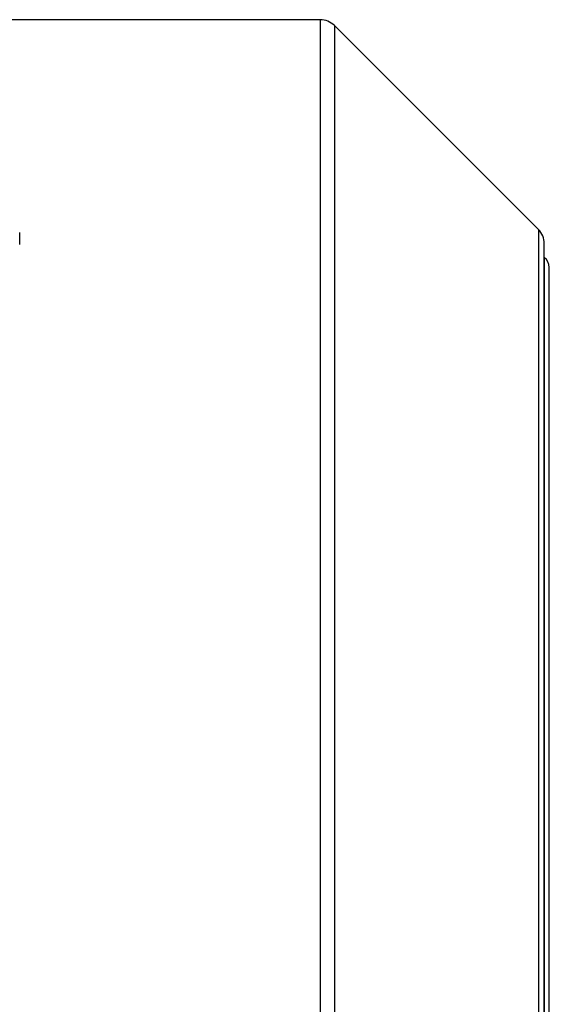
# Model space of a CAD drawing. Header units: millimetres. Extents: x -1087 to -132, y -334 to 655.
# Tile 59 of 63: x -184 to -132, y 86 to 184. Entities that reach past the tile are written whole.
import ezdxf

# ---------------------------------------------------------------- set-up
doc = ezdxf.new("R2010")
doc.units = ezdxf.units.MM

msp = doc.modelspace()

# ---------------------------------------------------------------- linework, layer by layer
at = {"color": 7, "linetype": 'Continuous', "lineweight": 25}
for p, q in [((-154.504, 184.423), (-199.675, 184.423)), ((-154.504, 184.423), (-154.504, 29.023)), ((-132.761, 163.508), (-153.089, 183.837)), ((-153.089, 183.837), (-153.089, 29.608)), ((-184.425, 162.016), (-184.425, 163.194)), ((-132.761, 163.508), (-132.761, 49.937)), ((-132.175, 51.351), (-132.175, 162.094)), ((-132.173, 160.696), (-132.173, 52.749)), ((-131.675, 53.723), (-131.675, 159.723))]:
    msp.add_line(p, q, dxfattribs=at)
for centre, radius, start, end in [((-154.504, 182.423), 2, 45, 90), ((-134.175, 162.094), 2, 0, 45), ((-132.875, 159.723), 1.2, 0, 54.19987)]:
    msp.add_arc(centre, radius, start, end, dxfattribs=at)

doc.saveas('drawing.dxf')
